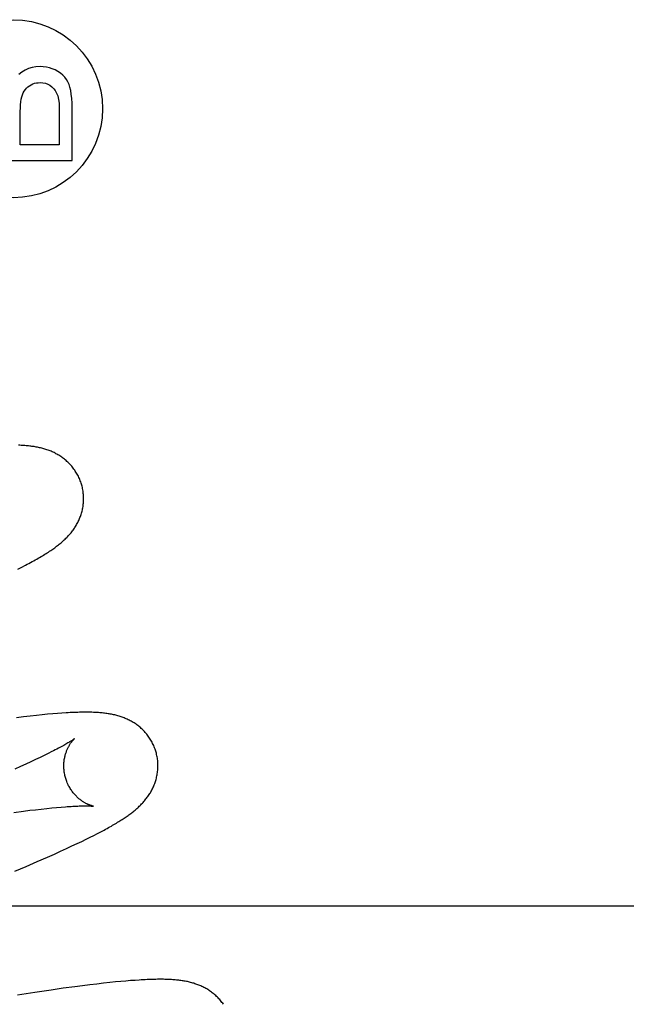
# Model space of a CAD drawing. Header units: inches. Extents: x 0 to 268, y 0 to 174.
# Tile 49 of 92: x 91.161 to 91.29, y 88.254 to 88.463. Entities that reach past the tile are written whole.
import ezdxf

# ---------------------------------------------------------------- set-up
doc = ezdxf.new("R2010")
doc.units = ezdxf.units.IN
doc.header["$LTSCALE"] = 14.749625
doc.header["$MEASUREMENT"] = 0
doc.linetypes.add('HIDDEN', pattern=[0.2, 0.1, -0.1])
doc.layers.add('DEFAULT_2', color=8, linetype='HIDDEN')

msp = doc.modelspace()

# ---------------------------------------------------------------- linework, layer by layer
at = {"layer": 'DEFAULT_2', "color": 8, "linetype": 'HIDDEN'}
for p, q in [((91.16094, 88.43662), (91.16094, 88.44373)), ((91.16921, 88.44453), (91.16921, 88.43662)), ((91.17197, 88.43331), (91.17197, 88.44439)), ((91.16921, 88.43662), (91.16094, 88.43662)), ((91.14697, 88.43331), (91.17197, 88.43331)), ((91.16041, 88.34641), (91.16124, 88.34684)), ((91.16124, 88.34684), (91.16203, 88.34724)), ((91.16161, 88.31501), (91.16011, 88.31483)), ((91.16303, 88.31517), (91.16161, 88.31501)), ((91.16436, 88.31531), (91.16303, 88.31517)), ((91.1656, 88.31544), (91.16436, 88.31531)), ((91.16675, 88.31555), (91.1656, 88.31544)), ((91.16783, 88.31564), (91.16675, 88.31555)), ((91.16883, 88.31572), (91.16783, 88.31564)), ((91.16978, 88.31579), (91.16883, 88.31572)), ((91.16766, 88.30761), (91.16688, 88.30721)), ((91.16419, 88.30591), (91.16318, 88.30543)), ((91.16514, 88.30636), (91.16419, 88.30591)), ((91.16604, 88.3068), (91.16514, 88.30636)), ((91.16688, 88.30721), (91.16604, 88.3068)), ((91.16099, 88.30443), (91.15981, 88.3039)), ((91.16211, 88.30494), (91.16099, 88.30443)), ((91.16318, 88.30543), (91.16211, 88.30494)), ((91.16164, 88.29497), (91.16295, 88.29513)), ((91.16295, 88.29513), (91.1642, 88.29527)), ((91.1642, 88.29527), (91.1654, 88.29541)), ((91.1654, 88.29541), (91.16654, 88.29553)), ((91.16654, 88.29553), (91.16762, 88.29564)), ((91.16762, 88.29564), (91.16864, 88.29573)), ((91.16864, 88.29573), (91.1696, 88.29582)), ((91.15959, 88.2947), (91.16164, 88.29497)), ((91.17806, 88.29058), (91.17874, 88.29094)), ((91.17398, 88.28852), (91.1749, 88.28897)), ((91.1749, 88.28897), (91.17576, 88.2894)), ((91.17576, 88.2894), (91.17657, 88.28981)), ((91.17657, 88.28981), (91.17734, 88.2902)), ((91.17734, 88.2902), (91.17806, 88.29058)), ((91.16951, 88.28644), (91.17076, 88.28701)), ((91.17076, 88.28701), (91.17192, 88.28755)), ((91.17192, 88.28755), (91.17299, 88.28805)), ((91.17299, 88.28805), (91.17398, 88.28852)), ((91.16451, 88.28422), (91.16675, 88.2852)), ((91.16675, 88.2852), (91.16817, 88.28583)), ((91.16817, 88.28583), (91.16951, 88.28644)), ((91.1598, 88.2822), (91.16219, 88.28322)), ((91.16219, 88.28322), (91.16451, 88.28422)), ((91.52719, 88.27478), (91.05219, 88.27478)), ((91.17252, 88.25761), (91.17007, 88.25728)), ((91.17412, 88.25782), (91.17252, 88.25761)), ((91.17569, 88.25801), (91.17412, 88.25782)), ((91.1772, 88.2582), (91.17569, 88.25801)), ((91.17862, 88.25836), (91.1772, 88.2582)), ((91.17993, 88.2585), (91.17862, 88.25836)), ((91.18115, 88.25863), (91.17993, 88.2585)), ((91.18229, 88.25874), (91.18115, 88.25863)), ((91.18336, 88.25883), (91.18229, 88.25874)), ((91.18436, 88.25891), (91.18336, 88.25883)), ((91.18531, 88.25898), (91.18436, 88.25891)), ((91.16401, 88.25641), (91.16036, 88.25586)), ((91.16753, 88.25692), (91.16401, 88.25641)), ((91.17007, 88.25728), (91.16753, 88.25692))]:
    msp.add_line(p, q, dxfattribs=at)
for points in [[(91.16515, 88.45329), (91.16425, 88.45324), (91.16343, 88.45309), (91.16267, 88.45285), (91.16196, 88.45252), (91.16129, 88.45209), (91.16066, 88.45157)], [(91.16891, 88.45224), (91.16833, 88.45256), (91.16773, 88.45283), (91.16711, 88.45303), (91.16648, 88.45317), (91.16583, 88.45326), (91.16515, 88.45329)], [(91.17129, 88.44947), (91.17105, 88.45002), (91.17074, 88.45053), (91.17039, 88.451), (91.16997, 88.45144), (91.16947, 88.45186), (91.16891, 88.45224)], [(91.1614, 88.44727), (91.16158, 88.4477), (91.16178, 88.44808), (91.16202, 88.44841), (91.16228, 88.44871), (91.16257, 88.44898), (91.1629, 88.44922)], [(91.1629, 88.44922), (91.16325, 88.44942), (91.16361, 88.44959), (91.16397, 88.44972), (91.16435, 88.44981), (91.16474, 88.44986), (91.16515, 88.44988)], [(91.16515, 88.44988), (91.16573, 88.44984), (91.16627, 88.44973), (91.16676, 88.44956), (91.16722, 88.44931), (91.16765, 88.44898), (91.16806, 88.44858)], [(91.16806, 88.44858), (91.16838, 88.44816), (91.16866, 88.44765), (91.16889, 88.44703), (91.16906, 88.44631), (91.16917, 88.44548), (91.16921, 88.44453)], [(91.17197, 88.44439), (91.17195, 88.44551), (91.17188, 88.44652), (91.17178, 88.44742), (91.17165, 88.4482), (91.17148, 88.44889), (91.17129, 88.44947)], [(91.16094, 88.44373), (91.16095, 88.44449), (91.16099, 88.44518), (91.16106, 88.4458), (91.16115, 88.44635), (91.16126, 88.44684), (91.1614, 88.44727)], [(91.174, 88.36426), (91.17394, 88.36447), (91.17386, 88.36472), (91.17378, 88.36496), (91.17369, 88.36521), (91.17359, 88.36545), (91.17349, 88.36569), (91.17339, 88.36592), (91.17327, 88.36616), (91.17316, 88.36639), (91.17303, 88.36661), (91.1729, 88.36684), (91.17277, 88.36705), (91.17263, 88.36727), (91.17249, 88.36748), (91.17234, 88.36769), (91.17219, 88.36789), (91.17204, 88.36809), (91.17188, 88.36828), (91.17171, 88.36847), (91.17155, 88.36865), (91.17138, 88.36883), (91.17121, 88.36901), (91.17103, 88.36918), (91.17085, 88.36934), (91.17067, 88.3695), (91.17049, 88.36966), (91.1703, 88.36981), (91.17012, 88.36995), (91.16993, 88.3701), (91.16973, 88.37023), (91.16954, 88.37037), (91.16934, 88.3705), (91.16914, 88.37062), (91.16894, 88.37074), (91.16873, 88.37086), (91.16852, 88.37097), (91.16832, 88.37108), (91.16811, 88.37119), (91.1679, 88.37129), (91.16769, 88.37138), (91.16747, 88.37147), (91.16726, 88.37156), (91.16704, 88.37164), (91.16683, 88.37173), (91.16661, 88.3718), (91.16638, 88.37188), (91.16616, 88.37195), (91.16593, 88.37201), (91.16571, 88.37208), (91.16548, 88.37213), (91.16526, 88.37219), (91.16503, 88.37224), (91.1648, 88.37229), (91.16457, 88.37234), (91.16434, 88.37238), (91.16411, 88.37242), (91.16388, 88.37246), (91.16364, 88.3725), (91.16341, 88.37253), (91.16317, 88.37256), (91.16293, 88.37259), (91.16268, 88.37262), (91.16244, 88.37264), (91.16219, 88.37266), (91.16193, 88.37268), (91.16167, 88.3727), (91.1614, 88.37272), (91.16113, 88.37273), (91.16085, 88.37275), (91.16056, 88.37276)], [(91.16203, 88.34724), (91.16241, 88.34744), (91.16277, 88.34764), (91.16313, 88.34783), (91.16347, 88.34802), (91.1638, 88.3482), (91.16413, 88.34838), (91.16445, 88.34856), (91.16475, 88.34874), (91.16505, 88.34891), (91.16534, 88.34908), (91.16562, 88.34925), (91.1659, 88.34942), (91.16616, 88.34958), (91.16642, 88.34974), (91.16668, 88.34991), (91.16692, 88.35006), (91.16716, 88.35022), (91.16739, 88.35038), (91.16762, 88.35053), (91.16783, 88.35068), (91.16805, 88.35083), (91.16825, 88.35098), (91.16846, 88.35113), (91.16865, 88.35128), (91.16885, 88.35142), (91.16904, 88.35157), (91.16922, 88.35172), (91.16941, 88.35187), (91.16959, 88.35202), (91.16977, 88.35217), (91.16994, 88.35233), (91.17012, 88.35248), (91.17029, 88.35264), (91.17046, 88.3528), (91.17063, 88.35297), (91.17079, 88.35313), (91.17095, 88.3533), (91.17111, 88.35347), (91.17127, 88.35364), (91.17143, 88.35382), (91.17158, 88.35399), (91.17173, 88.35417), (91.17187, 88.35436), (91.17201, 88.35454), (91.17215, 88.35472), (91.17228, 88.35491), (91.17242, 88.3551), (91.17254, 88.3553), (91.17267, 88.35549), (91.17279, 88.35569), (91.17291, 88.3559), (91.17302, 88.3561), (91.17313, 88.35631), (91.17324, 88.35652), (91.17334, 88.35673), (91.17344, 88.35695), (91.17353, 88.35717), (91.17362, 88.35739), (91.17371, 88.35761), (91.17379, 88.35783), (91.17386, 88.35806), (91.17393, 88.35829), (91.174, 88.35852), (91.17406, 88.35876), (91.17412, 88.359), (91.17417, 88.35924), (91.17422, 88.35948), (91.17426, 88.35973), (91.1743, 88.35997), (91.17433, 88.36022), (91.17435, 88.36047), (91.17437, 88.36073), (91.17438, 88.36098), (91.17439, 88.36123), (91.17439, 88.36149), (91.17439, 88.36175), (91.17438, 88.362), (91.17436, 88.36226), (91.17433, 88.36252), (91.1743, 88.36277), (91.17427, 88.36303), (91.17423, 88.36329), (91.17418, 88.36354), (91.17412, 88.36379), (91.17406, 88.36405), (91.174, 88.36426)], [(91.18979, 88.30747), (91.18973, 88.30768), (91.18965, 88.30793), (91.18957, 88.30817), (91.18948, 88.30842), (91.18938, 88.30866), (91.18928, 88.3089), (91.18918, 88.30914), (91.18906, 88.30937), (91.18894, 88.3096), (91.18882, 88.30983), (91.18869, 88.31005), (91.18856, 88.31027), (91.18842, 88.31048), (91.18828, 88.31069), (91.18813, 88.3109), (91.18798, 88.3111), (91.18782, 88.3113), (91.18766, 88.31149), (91.1875, 88.31168), (91.18733, 88.31187), (91.18716, 88.31205), (91.18699, 88.31222), (91.18682, 88.31239), (91.18664, 88.31256), (91.18646, 88.31272), (91.18627, 88.31287), (91.18609, 88.31302), (91.1859, 88.31317), (91.18571, 88.31331), (91.18552, 88.31345), (91.18532, 88.31358), (91.18512, 88.31371), (91.18492, 88.31384), (91.18472, 88.31396), (91.18451, 88.31408), (91.1843, 88.31419), (91.1841, 88.3143), (91.18389, 88.3144), (91.18367, 88.3145), (91.18346, 88.3146), (91.18325, 88.31469), (91.18303, 88.31478), (91.18282, 88.31486), (91.1826, 88.31494), (91.18237, 88.31502), (91.18215, 88.31509), (91.18192, 88.31516), (91.18169, 88.31523), (91.18146, 88.31529), (91.18123, 88.31535), (91.181, 88.31541), (91.18077, 88.31546), (91.18054, 88.31551), (91.1803, 88.31556), (91.18006, 88.3156), (91.17983, 88.31565), (91.17959, 88.31568), (91.17935, 88.31572), (91.17911, 88.31575), (91.17886, 88.31578), (91.17861, 88.31581), (91.17836, 88.31584), (91.17811, 88.31586), (91.17785, 88.31588), (91.17758, 88.3159), (91.17731, 88.31592), (91.17703, 88.31594), (91.17675, 88.31595), (91.17646, 88.31596), (91.17616, 88.31597), (91.17586, 88.31598), (91.17555, 88.31599), (91.17523, 88.31599), (91.1749, 88.31599), (91.17456, 88.31599), (91.17422, 88.31599), (91.17386, 88.31598), (91.1735, 88.31597), (91.17313, 88.31596), (91.17274, 88.31595), (91.17235, 88.31594), (91.17195, 88.31592), (91.17154, 88.3159), (91.17112, 88.31588), (91.17068, 88.31585), (91.16978, 88.31579)], [(91.17248, 88.3104), (91.17247, 88.3104), (91.17246, 88.31039), (91.17243, 88.31037), (91.1724, 88.31035), (91.17237, 88.31032), (91.17232, 88.31028), (91.17226, 88.31024), (91.17219, 88.31019), (91.17212, 88.31014), (91.17203, 88.31008), (91.17193, 88.31001), (91.17181, 88.30994), (91.17169, 88.30985), (91.17155, 88.30976), (91.17139, 88.30967), (91.17122, 88.30957), (91.17104, 88.30945), (91.17084, 88.30934), (91.17063, 88.30921), (91.1704, 88.30908), (91.17016, 88.30894), (91.1699, 88.3088), (91.16963, 88.30865), (91.16934, 88.30849), (91.16903, 88.30832), (91.16871, 88.30815), (91.16838, 88.30798), (91.16802, 88.3078), (91.16766, 88.30761)], [(91.17053, 88.30211), (91.17047, 88.30231), (91.17042, 88.30254), (91.17037, 88.30277), (91.17032, 88.30301), (91.17029, 88.30324), (91.17026, 88.30348), (91.17023, 88.30371), (91.17021, 88.30394), (91.1702, 88.30417), (91.17019, 88.3044), (91.17019, 88.30463), (91.1702, 88.30485), (91.17021, 88.30508), (91.17022, 88.3053), (91.17024, 88.30551), (91.17027, 88.30572), (91.17029, 88.30593), (91.17033, 88.30614), (91.17037, 88.30634), (91.17041, 88.30653), (91.17045, 88.30672), (91.1705, 88.30691), (91.17055, 88.30709), (91.1706, 88.30726), (91.17066, 88.30743), (91.17072, 88.3076), (91.17078, 88.30776), (91.17084, 88.30791), (91.1709, 88.30806), (91.17096, 88.30821), (91.17103, 88.30835), (91.17109, 88.30848), (91.17116, 88.30861), (91.17123, 88.30873), (91.17129, 88.30885), (91.17136, 88.30897), (91.17142, 88.30908), (91.17149, 88.30919), (91.17155, 88.30929), (91.17162, 88.30938), (91.17168, 88.30948), (91.17175, 88.30957), (91.17181, 88.30965), (91.17187, 88.30973), (91.17193, 88.30981), (91.17199, 88.30988), (91.17204, 88.30995), (91.1721, 88.31001), (91.17215, 88.31007), (91.1722, 88.31012), (91.17224, 88.31017), (91.17228, 88.31022), (91.17232, 88.31026), (91.17236, 88.31029), (91.17239, 88.31033), (91.17242, 88.31035), (91.17244, 88.31037), (91.17246, 88.31039), (91.17247, 88.3104), (91.17247, 88.3104)], [(91.17874, 88.29094), (91.17907, 88.29112), (91.17938, 88.29129), (91.17969, 88.29146), (91.17999, 88.29163), (91.18028, 88.29179), (91.18056, 88.29196), (91.18083, 88.29212), (91.1811, 88.29227), (91.18136, 88.29243), (91.18161, 88.29258), (91.18186, 88.29273), (91.1821, 88.29288), (91.18233, 88.29303), (91.18256, 88.29317), (91.18278, 88.29332), (91.183, 88.29346), (91.18321, 88.29361), (91.18342, 88.29375), (91.18363, 88.29389), (91.18383, 88.29403), (91.18403, 88.29418), (91.18422, 88.29432), (91.18442, 88.29446), (91.18461, 88.29461), (91.18479, 88.29475), (91.18498, 88.2949), (91.18516, 88.29505), (91.18534, 88.2952), (91.18552, 88.29535), (91.1857, 88.29551), (91.18588, 88.29566), (91.18605, 88.29582), (91.18622, 88.29598), (91.18639, 88.29615), (91.18656, 88.29631), (91.18672, 88.29648), (91.18688, 88.29665), (91.18704, 88.29682), (91.1872, 88.297), (91.18735, 88.29718), (91.1875, 88.29736), (91.18764, 88.29754), (91.18778, 88.29772), (91.18792, 88.29791), (91.18806, 88.2981), (91.18819, 88.29829), (91.18832, 88.29848), (91.18844, 88.29868), (91.18857, 88.29888), (91.18869, 88.29908), (91.1888, 88.29929), (91.18891, 88.2995), (91.18902, 88.29971), (91.18912, 88.29992), (91.18922, 88.30014), (91.18932, 88.30036), (91.18941, 88.30058), (91.18949, 88.3008), (91.18957, 88.30102), (91.18965, 88.30125), (91.18972, 88.30148), (91.18979, 88.30171), (91.18985, 88.30195), (91.18991, 88.30219), (91.18996, 88.30243), (91.19001, 88.30267), (91.19005, 88.30292), (91.19009, 88.30317), (91.19012, 88.30342), (91.19014, 88.30367), (91.19016, 88.30392), (91.19017, 88.30418), (91.19018, 88.30443), (91.19018, 88.30469), (91.19018, 88.30495), (91.19017, 88.3052), (91.19015, 88.30546), (91.19013, 88.30572), (91.1901, 88.30598), (91.19006, 88.30624), (91.19002, 88.30649), (91.18997, 88.30675), (91.18991, 88.307), (91.18985, 88.30725), (91.18979, 88.30747)], [(91.17647, 88.29601), (91.17648, 88.29601), (91.17647, 88.29601), (91.17646, 88.29601), (91.17643, 88.29602), (91.1764, 88.29602), (91.17637, 88.29603), (91.17632, 88.29604), (91.17627, 88.29605), (91.17622, 88.29607), (91.17616, 88.29608), (91.1761, 88.2961), (91.17603, 88.29613), (91.17595, 88.29615), (91.17587, 88.29618), (91.17579, 88.2962), (91.1757, 88.29624), (91.17561, 88.29627), (91.17552, 88.29631), (91.17542, 88.29635), (91.17532, 88.29639), (91.17522, 88.29644), (91.17511, 88.29649), (91.175, 88.29654), (91.17489, 88.2966), (91.17478, 88.29666), (91.17466, 88.29673), (91.17454, 88.29679), (91.17442, 88.29687), (91.1743, 88.29694), (91.17418, 88.29703), (91.17405, 88.29711), (91.17392, 88.2972), (91.17379, 88.2973), (91.17366, 88.2974), (91.17353, 88.2975), (91.17339, 88.29761), (91.17326, 88.29773), (91.17312, 88.29785), (91.17298, 88.29798), (91.17285, 88.29812), (91.17271, 88.29825), (91.17258, 88.2984), (91.17244, 88.29855), (91.17231, 88.29871), (91.17217, 88.29887), (91.17204, 88.29904), (91.17191, 88.29921), (91.17179, 88.29939), (91.17166, 88.29958), (91.17154, 88.29977), (91.17143, 88.29997), (91.17131, 88.30017), (91.1712, 88.30037), (91.1711, 88.30058), (91.171, 88.3008), (91.17091, 88.30101), (91.17082, 88.30123), (91.17073, 88.30146), (91.17066, 88.30168), (91.17058, 88.30191), (91.17053, 88.30211)], [(91.1696, 88.29582), (91.17051, 88.29589), (91.17093, 88.29592), (91.17135, 88.29595), (91.17174, 88.29597), (91.17212, 88.29599), (91.17248, 88.29601), (91.17282, 88.29603), (91.17314, 88.29604), (91.17344, 88.29606), (91.17373, 88.29607), (91.174, 88.29607), (91.17425, 88.29608), (91.17449, 88.29608), (91.17471, 88.29608), (91.17491, 88.29608), (91.17511, 88.29608), (91.17528, 88.29608), (91.17545, 88.29607), (91.1756, 88.29607), (91.17573, 88.29607), (91.17586, 88.29606), (91.17597, 88.29605), (91.17607, 88.29605), (91.17615, 88.29604), (91.17623, 88.29604), (91.17629, 88.29603), (91.17635, 88.29602), (91.17639, 88.29602), (91.17643, 88.29602), (91.17645, 88.29601), (91.17647, 88.29601), (91.17647, 88.29601)], [(91.20408, 88.25388), (91.20394, 88.25409), (91.20379, 88.25429), (91.20363, 88.25449), (91.20347, 88.25468), (91.20331, 88.25487), (91.20315, 88.25505), (91.20298, 88.25523), (91.20281, 88.2554), (91.20264, 88.25557), (91.20246, 88.25574), (91.20228, 88.2559), (91.2021, 88.25605), (91.20191, 88.2562), (91.20173, 88.25635), (91.20154, 88.25649), (91.20135, 88.25663), (91.20115, 88.25676), (91.20096, 88.25689), (91.20076, 88.25702), (91.20056, 88.25714), (91.20035, 88.25726), (91.20015, 88.25737), (91.19994, 88.25748), (91.19973, 88.25758), (91.19953, 88.25768), (91.19932, 88.25778), (91.19911, 88.25787), (91.19889, 88.25796), (91.19868, 88.25804), (91.19846, 88.25812), (91.19824, 88.2582), (91.19802, 88.25827), (91.1978, 88.25835), (91.19758, 88.25841), (91.19735, 88.25848), (91.19713, 88.25854), (91.1969, 88.25859), (91.19668, 88.25865), (91.19645, 88.2587), (91.19622, 88.25874), (91.19599, 88.25879), (91.19576, 88.25883), (91.19553, 88.25887), (91.1953, 88.2589), (91.19507, 88.25894), (91.19483, 88.25897), (91.19459, 88.259), (91.19435, 88.25903), (91.19411, 88.25905), (91.19386, 88.25907), (91.19361, 88.2591), (91.19335, 88.25911), (91.19309, 88.25913), (91.19282, 88.25915), (91.19254, 88.25916), (91.19226, 88.25917), (91.19197, 88.25918), (91.19167, 88.25919), (91.19136, 88.2592), (91.19105, 88.2592), (91.19073, 88.2592), (91.1904, 88.2592), (91.19007, 88.2592), (91.18972, 88.25919), (91.18937, 88.25918), (91.18901, 88.25918), (91.18864, 88.25916), (91.18825, 88.25915), (91.18786, 88.25913), (91.18746, 88.25911), (91.18705, 88.25909), (91.18663, 88.25907), (91.1862, 88.25904), (91.18531, 88.25898)]]:
    msp.add_lwpolyline(points, dxfattribs=at)
msp.add_circle((91.15947, 88.44432), 0.01893, dxfattribs=at)

doc.saveas('drawing.dxf')
